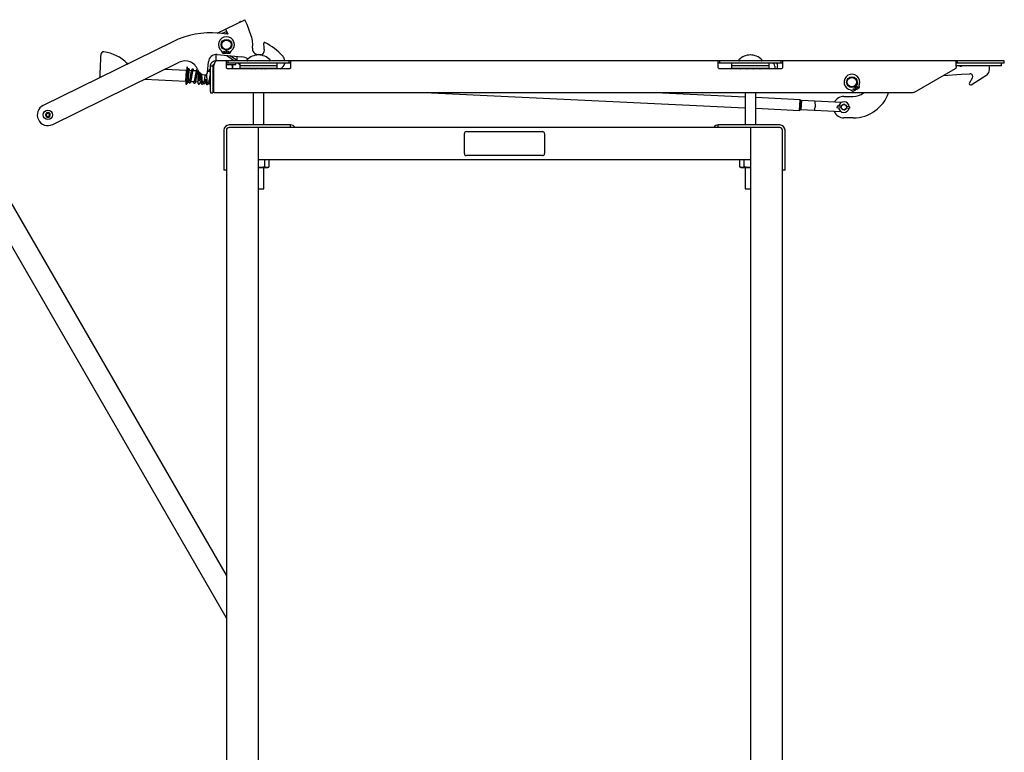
# Model space of a CAD drawing. Header units: inches. Extents: x -63 to 57, y -36 to 76.
# Tile 15 of 22: x -23 to 23, y 8 to 42. Entities that reach past the tile are written whole.
import ezdxf

# ---------------------------------------------------------------- set-up
doc = ezdxf.new("R2010")
doc.units = ezdxf.units.IN
doc.header["$MEASUREMENT"] = 0

msp = doc.modelspace()

# ---------------------------------------------------------------- linework, layer by layer
at = {"color": 7, "linetype": 'Continuous', "lineweight": 25}
for p, q in [((-13.426, 41.291), (-12.143, 41.923)), ((-12.035, 41.703), (-12.143, 41.923)), ((-13.04, 41.481), (-12.932, 41.262)), ((-12.354, 41.837), (-12.404, 41.794)), ((-11.842, 41.164), (-12.035, 41.703)), ((-12.959, 41.248), (-13.372, 41.287)), ((-12.987, 41.374), (-13.197, 41.27)), ((-12.959, 41.316), (-13.029, 41.255)), ((-12.932, 41.262), (-12.959, 41.248)), ((-15.507, 40.893), (-21.566, 37.913)), ((-11.239, 40.521), (-11.25, 40.397)), ((-13.5, 40.289), (-13.5, 40)), ((-13.436, 40.288), (-12.28, 40.181)), ((-13.223, 40.452), (-13.181, 40.367)), ((-13.163, 40.356), (-13.03, 40.356)), ((-12.987, 40.493), (-13.013, 40.493)), ((-13.01, 40.376), (-13.01, 40.482)), ((-12.99, 40.482), (-12.99, 40.376)), ((-12.978, 40.246), (-12.625, 40)), ((-12.97, 40.356), (-12.837, 40.356)), ((-12.488, 40), (-12.821, 40.231)), ((-12.819, 40.367), (-12.777, 40.452)), ((-12.5, 40.008), (-12.5, 40.201)), ((-11.386, 40.284), (-11.521, 40.297)), ((-21.124, 37.016), (-15.205, 39.927)), ((-17.638, 39.846), (-17.637, 39.867)), ((-17.598, 39.865), (-17.637, 39.867)), ((-14.859, 39.7), (-14.871, 39.447)), ((-14.817, 39.698), (-14.859, 39.7)), ((-14.828, 39.46), (-14.817, 39.698)), ((-13.89, 39.452), (-13.844, 39.95)), ((-13.75, 38.56), (-13.75, 39.755)), ((-13.63, 39.755), (-13.75, 39.755)), ((-13.63, 39.755), (-13.63, 38.56)), ((-13.599, 39.755), (-13.599, 38.56)), ((-13.518, 40), (-13.517, 39.974)), ((-13.518, 40), (-13.505, 40)), ((-13.505, 40), (-13.505, 39.985)), ((-13.485, 40), (-13.487, 40)), ((23.375, 40), (-13.485, 40)), ((-10, 39.88), (-13, 39.88)), ((-13, 39.83), (-12.562, 39.83)), ((-13, 39.687), (-13, 39.755)), ((-12.94, 40), (-12.94, 39.88)), ((-10.062, 39.625), (-12.938, 39.625)), ((-12.732, 39.805), (-12.732, 39.625)), ((-12.718, 39.83), (-12.719, 39.83)), ((-12.707, 39.625), (-12.707, 39.805)), ((-12.562, 39.83), (-12.562, 39.88)), ((-12.453, 39.88), (-12.375, 39.826)), ((-12.375, 39.88), (-12.375, 39.642)), ((-10.625, 39.761), (-12.375, 39.761)), ((-10.625, 39.642), (-12.375, 39.642)), ((-12.11, 39.642), (-12.086, 39.625)), ((-11.957, 39.631), (-11.974, 39.642)), ((-11.938, 39.642), (-11.967, 39.625)), ((-11.033, 39.625), (-11.062, 39.642)), ((-11.034, 39.626), (-11.026, 39.625)), ((-10.625, 39.642), (-10.625, 39.88)), ((-10.06, 39.88), (-10.06, 40)), ((-10, 39.755), (-10, 39.687)), ((13, 39.88), (10, 39.88)), ((10, 39.687), (10, 39.755)), ((10.06, 40), (10.06, 39.88)), ((12.938, 39.625), (10.062, 39.625)), ((10.625, 39.88), (10.625, 39.642)), ((12.375, 39.761), (10.625, 39.761)), ((12.375, 39.642), (10.625, 39.642)), ((11.062, 39.642), (11.033, 39.625)), ((11.967, 39.625), (11.938, 39.642)), ((12.375, 39.642), (12.375, 39.88)), ((12.645, 39.755), (12.645, 39.625)), ((12.765, 39.625), (12.765, 39.755)), ((12.94, 39.88), (12.94, 40)), ((13, 39.755), (13, 39.687)), ((19.183, 38.533), (21.094, 39.637)), ((23.375, 39.88), (21.125, 39.88)), ((23.25, 39.76), (21.125, 39.76)), ((21.125, 39.755), (21.125, 39.691)), ((21.185, 39.88), (21.185, 40)), ((21.312, 39.735), (21.312, 39.76)), ((21.372, 39.735), (21.312, 39.735)), ((21.372, 39.735), (21.372, 39.76)), ((23.25, 39.76), (23.25, 39.88)), ((23.375, 39.88), (23.375, 40)), ((-16.809, 39.139), (-14.896, 39.048)), ((-14.873, 39.547), (-15.881, 39.595)), ((-14.885, 39.152), (-14.897, 38.901)), ((-14.896, 39.048), (-14.873, 39.547)), ((-14.869, 39.495), (-14.875, 39.495)), ((-14.871, 39.447), (-14.831, 39.446)), ((-14.855, 38.899), (-14.844, 39.136)), ((-14.831, 39.46), (-14.846, 39.136)), ((-14.812, 39.544), (-14.824, 39.545)), ((-14.639, 39.536), (-14.74, 39.541)), ((-14.733, 39.582), (-14.735, 39.572)), ((-14.413, 39.525), (-14.564, 39.532)), ((-14.313, 39.52), (-14.34, 39.522)), ((-14.149, 39.344), (-14.144, 39.372)), ((-13.774, 39.495), (-13.885, 39.5)), ((-13.624, 39.487), (-13.63, 39.517)), ((-13.599, 39.486), (-13.63, 39.488)), ((20.516, 39.303), (21.369, 39.378)), ((21.376, 39.378), (21.77, 39.388)), ((21.741, 38.958), (21.882, 39.201)), ((21.825, 38.877), (22.514, 39.307)), ((-13, 15.924), (-26.192, 38.773)), ((-14.897, 38.901), (-14.855, 38.899)), ((-14.894, 39.1), (-14.887, 39.099)), ((-14.787, 39.042), (-14.736, 39.04)), ((-14.662, 39.036), (-14.511, 39.029)), ((-14.437, 39.026), (-14.323, 39.02)), ((-14.326, 38.943), (-14.325, 38.939)), ((-14.324, 39.02), (-14.323, 39.013)), ((-14.255, 38.936), (-14.252, 38.945)), ((-14.211, 39.015), (-14.196, 39.014)), ((-14.123, 39.011), (-14.06, 39.008)), ((-13.986, 39.004), (-13.964, 39.003)), ((-13.891, 39), (-13.834, 38.997)), ((-13.761, 38.993), (-13.75, 38.993)), ((-13.63, 38.987), (-13.609, 38.986)), ((16.432, 38.673), (16.378, 38.764)), ((16.395, 38.774), (16.449, 38.684)), ((16.477, 38.677), (16.591, 38.744)), ((16.6, 38.763), (16.594, 38.858)), ((-27.058, 38.273), (-13.085, 14.071)), ((-13.75, 38.5), (-13.63, 38.5)), ((19.058, 38.5), (-13.539, 38.5)), ((-11.75, 38.5), (-11.75, 36.995)), ((-11.25, 36.995), (-11.25, 38.5)), ((-3.417, 38.5), (11.25, 37.8)), ((11.25, 38.301), (7.077, 38.5)), ((11.25, 38.5), (11.25, 36.995)), ((11.75, 36.995), (11.75, 38.5)), ((13.828, 38.178), (11.75, 38.277)), ((15.875, 38.33), (16.312, 38.33)), ((16.21, 38.63), (16.29, 38.579)), ((16.311, 38.578), (16.425, 38.646)), ((11.75, 37.776), (13.804, 37.678)), ((13.804, 37.678), (13.828, 38.178)), ((13.857, 38.147), (13.828, 38.178)), ((13.836, 37.707), (13.857, 38.147)), ((13.84, 37.802), (13.871, 37.8)), ((13.883, 38.05), (13.852, 38.052)), ((13.888, 38.144), (13.867, 37.707)), ((15.765, 38.054), (13.888, 38.144)), ((14.512, 38.114), (14.51, 38.075)), ((15.554, 37.878), (15.551, 37.812)), ((15.551, 37.812), (15.756, 37.803)), ((15.759, 37.869), (15.554, 37.878)), ((15.991, 37.791), (16.133, 37.785)), ((16.136, 37.851), (15.994, 37.857)), ((13.804, 37.678), (13.836, 37.707)), ((15.744, 37.617), (13.867, 37.707)), ((14.493, 37.716), (14.491, 37.677)), ((16.312, 37.33), (15.875, 37.33)), ((-10, 36.995), (-12.875, 36.995)), ((12.875, 36.875), (-12.875, 36.875)), ((-11.5, 5.875), (-11.5, 36.875)), ((-10, 36.875), (-10, 36.995)), ((12.875, 36.995), (10, 36.995)), ((10, 36.875), (10, 36.995)), ((11.5, 36.875), (11.5, 5.875)), ((-13.12, 36.75), (-13.12, 34.875)), ((-13, 36.75), (-13, 5.875)), ((-1.875, 35.656), (-1.875, 36.594)), ((-1.781, 36.688), (1.781, 36.688)), ((1.875, 36.594), (1.875, 35.656)), ((13, 5.875), (13, 36.75)), ((13.12, 34.875), (13.12, 36.75)), ((1.781, 35.562), (-1.781, 35.562)), ((-11.5, 35.375), (11.5, 35.375)), ((-11.469, 35), (-11.5, 35.001)), ((-11.5, 35), (-11.062, 35)), ((-11.25, 34), (-11.25, 35)), ((-11.217, 35.375), (-11.217, 35.039)), ((-11.062, 35), (-11.014, 35.028)), ((-10.996, 35.039), (-10.996, 35.375)), ((10.996, 35.375), (10.996, 35.039)), ((11.014, 35.028), (11.062, 35)), ((11.062, 35), (11.5, 35)), ((11.217, 35.039), (11.217, 35.375)), ((11.25, 35), (11.25, 34)), ((11.5, 35.001), (11.469, 35)), ((-13, 34.875), (-13.12, 34.875)), ((13.12, 34.875), (13, 34.875)), ((-11.5, 34), (-11.25, 34)), ((11.25, 34), (11.5, 34))]:
    msp.add_line(p, q, dxfattribs=at)
at = {"color": 7, "linetype": 'Continuous', "lineweight": 25, "flags": 128}
for points in [[(-13.487, 40), (-13.487, 40), (-13.515, 39.978), (-13.543, 39.924), (-13.571, 39.846), (-13.599, 39.755)], [(-13.085, 14.071), (-13.008, 13.927), (-13, 13.911)]]:
    msp.add_lwpolyline(points, dxfattribs=at)
at = {"color": 7, "linetype": 'Continuous', "lineweight": 25}
for centre, radius in [((-13, 40.75), 0.25), ((-13, 40.75), 0.22), ((-13.1, 40.422), 0.0235), ((-12.9, 40.422), 0.0235), ((16.25, 39), 0.25), ((16.25, 39), 0.22), ((16.331, 38.667), 0.0235), ((16.503, 38.769), 0.0235), ((15.875, 37.83), 0.123), ((-21.345, 37.465), 0.219)]:
    msp.add_circle(centre, radius, dxfattribs=at)
for centre, radius, start, end in [((-12.428, 41.753), 0.112, 40.0448, 48.9197), ((-13.742, 37.304), 4, 84.6901, 116.1901), ((-13, 40.75), 0.37, 308.1391, 231.8609), ((-13, 40.75), 1.23, 352.1901, 19.6901), ((-11.534, 40.549), 0.25, 172.1901, 270.0172), ((-11.215, 40.816), 0.04, 62.4544, 187.9866), ((-13.017, 40.563), 1.78, 359.3178, 7.9866), ((-11.488, 40.545), 0.25, 354.6901, 359.3178), ((-12.642, 38.08), 3.125, 43.2806, 62.4544), ((-18.753, 40.291), 0.125, 83.0832, 177.2689), ((-18.959, 38.591), 1.838, 43.98, 83.0832), ((-13.47, 39.915), 0.375, 84.6901, 174.6901), ((-13.241, 40.443), 0.02, 26.5651, 51.8609), ((-13.163, 40.376), 0.02, 206.5651, 270), ((-13.03, 40.376), 0.02, 270, 0), ((-13.03, 40.482), 0.02, 0, 83.6206), ((-12.97, 40.482), 0.02, 96.3794, 180), ((-12.97, 40.376), 0.02, 180, 270), ((-12.837, 40.376), 0.02, 270, 333.4349), ((-12.759, 40.443), 0.02, 128.1391, 153.4349), ((-12.337, 39.559), 0.625, 57.1838, 84.6901), ((-11.5, 39.509), 0.761, 44.8855, 135.1145), ((-11.488, 40.545), 0.25, 259.363, 262.1901), ((-11.375, 40.409), 0.125, 264.6901, 354.6901), ((-10.64, 39.966), 0.375, 5.2472, 43.2806), ((11.5, 39.509), 0.761, 44.8855, 135.1145), ((-14.93, 39.366), 0.625, 20.2299, 116.1901), ((-12.02, 40.027), 0.027, 135.1145, 270), ((-10.98, 40.027), 0.027, 270, 44.8855), ((-10.64, 39.966), 0.375, 294.6946, 346.7884), ((10.98, 40.027), 0.027, 135.1145, 270), ((12.02, 40.027), 0.027, 270, 44.8855), ((12.52, 39.755), 0.125, 360, 90), ((22.315, 39.625), 0.375, 301.9688, 21.1002), ((-13.991, 39.712), 0.375, 200.2299, 264.6901), ((-14.014, 39.463), 0.125, 264.6901, 354.6901), ((16.25, 39), 0.37, 338.8066, 262.5283), ((21.38, 39.253), 0.125, 91.5, 95), ((21.773, 39.263), 0.125, 330, 91.5), ((16.361, 38.754), 0.02, 30.6674, 114.288), ((16.413, 38.785), 0.02, 127.0468, 210.6674), ((16.466, 38.694), 0.02, 210.6674, 300.6674), ((16.581, 38.761), 0.02, 300.6674, 4.1024), ((16.614, 38.859), 0.02, 158.8066, 184.1024), ((21.793, 38.928), 0.06, 150, 301.9688), ((15.875, 37.83), 0.5, 90, 151.3244), ((16.199, 38.613), 0.02, 57.2325, 82.5283), ((16.301, 38.596), 0.02, 237.2325, 300.6674), ((16.312, 39.08), 0.75, 270, 309.3458), ((16.312, 39.08), 1.75, 270, 340.6445), ((16.415, 38.663), 0.02, 300.6674, 30.6674), ((-21.345, 37.465), 0.5, 116.1901, 296.1901), ((15.875, 37.83), 0.25, 184.8457, 349.692), ((15.875, 37.83), 0.25, 4.8457, 169.692), ((15.875, 37.83), 0.125, 192.5593, 341.9785), ((15.875, 37.83), 0.125, 12.5593, 161.9785), ((16.134, 37.795), 0.01, 267.2689, 305.0686), ((16.136, 37.841), 0.01, 49.4692, 87.2689), ((16.117, 37.818), 0.0391, 305.0686, 49.4692), ((-21.345, 37.465), 0.0902, 141.8054, 201.8054), ((-21.345, 37.465), 0.0902, 201.8054, 141.8054), ((-21.345, 37.465), 0.0781, 171.8054, 111.8054), ((-21.345, 37.465), 0.0781, 111.8054, 171.8054), ((15.875, 37.83), 0.5, 203.2134, 270), ((-12.875, 36.75), 0.245, 90, 180), ((-12.875, 36.75), 0.125, 90, 180), ((-10, 36.75), 0.245, 30.6774, 90), ((10, 36.75), 0.245, 90, 149.3226), ((12.875, 36.75), 0.245, 360, 90), ((12.875, 36.75), 0.125, 0, 90), ((-1.781, 36.594), 0.0938, 90, 180), ((1.781, 36.594), 0.0938, 0, 90), ((-1.781, 35.656), 0.0938, 180, 270), ((1.781, 35.656), 0.0938, 270, 360)]:
    msp.add_arc(centre, radius, start, end, dxfattribs=at)
for points, knots in [([(-18.877, 40.296), (-18.877, 40.296), (-18.877, 40.297), (-18.878, 40.286), (-18.88, 40.252), (-18.883, 40.179), (-18.888, 40.078), (-18.893, 39.961), (-18.898, 39.871), (-18.9, 39.827)], [0, 0, 0, 0, 0.040948, 0.129705, 0.310777, 0.491848, 0.669157, 0.839389, 1, 1, 1, 1]), ([(-18.9, 39.827), (-18.902, 39.781), (-18.907, 39.687), (-18.913, 39.558), (-18.918, 39.452), (-18.923, 39.342), (-18.927, 39.263), (-18.929, 39.21)], [0, 0, 0, 0, 0.233076, 0.480112, 0.608947, 0.73775, 1, 1, 1, 1]), ([(-14.73, 39.583), (-14.73, 39.587), (-14.731, 39.597), (-14.738, 39.609), (-14.747, 39.617), (-14.756, 39.621), (-14.765, 39.622), (-14.775, 39.622), (-14.783, 39.619), (-14.792, 39.614), (-14.799, 39.605), (-14.804, 39.595), (-14.804, 39.589), (-14.805, 39.586)], [0, 0, 0, 0, 0.119873, 0.259327, 0.335781, 0.414532, 0.493402, 0.570112, 0.642746, 0.71005, 0.826665, 0.921828, 1, 1, 1, 1]), ([(-14.534, 39.564), (-14.536, 39.57), (-14.538, 39.583), (-14.549, 39.601), (-14.567, 39.613), (-14.588, 39.614), (-14.606, 39.606), (-14.618, 39.593), (-14.621, 39.584), (-14.622, 39.58)], [0, 0, 0, 0, 0.146883, 0.301345, 0.461123, 0.617834, 0.762057, 0.889496, 1, 1, 1, 1]), ([(-14.352, 39.601), (-14.358, 39.601), (-14.372, 39.601), (-14.393, 39.582), (-14.404, 39.557), (-14.415, 39.52), (-14.428, 39.464), (-14.442, 39.387), (-14.458, 39.298), (-14.473, 39.211), (-14.486, 39.136), (-14.498, 39.075), (-14.507, 39.04), (-14.512, 39.022), (-14.516, 39.015), (-14.514, 39.016), (-14.514, 39.016)], [0, 0, 0, 0, 0.036227, 0.080205, 0.15573, 0.233875, 0.326736, 0.434299, 0.542783, 0.643966, 0.737911, 0.825668, 0.909504, 0.949935, 0.989942, 1, 1, 1, 1]), ([(-13.75, 39.6), (-13.753, 39.602), (-13.763, 39.607), (-13.78, 39.6), (-13.796, 39.585), (-13.807, 39.563), (-13.816, 39.535), (-13.822, 39.507), (-13.824, 39.497)], [0, 0, 0, 0, 0.069379, 0.215554, 0.357779, 0.568318, 0.84613, 1, 1, 1, 1]), ([(-13.63, 39.755), (-13.628, 39.772), (-13.624, 39.806), (-13.598, 39.845), (-13.574, 39.857), (-13.565, 39.862)], [0, 0, 0, 0, 0.392546, 0.771857, 1, 1, 1, 1]), ([(-13, 39.812), (-12.996, 39.813), (-12.981, 39.818), (-12.953, 39.823), (-12.916, 39.829), (-12.891, 39.83), (-12.878, 39.83)], [0, 0, 0, 0, 0.092845, 0.391836, 0.694945, 1, 1, 1, 1]), ([(-12.878, 39.83), (-12.854, 39.829), (-12.804, 39.826), (-12.756, 39.812), (-12.732, 39.805)], [0, 0, 0, 0, 0.494511, 1, 1, 1, 1]), ([(-12.732, 39.805), (-12.731, 39.808), (-12.729, 39.816), (-12.726, 39.824), (-12.723, 39.829), (-12.721, 39.83), (-12.72, 39.83)], [0, 0, 0, 0, 0.247269, 0.495363, 0.746874, 1, 1, 1, 1]), ([(-12.718, 39.829), (-12.717, 39.829), (-12.716, 39.828), (-12.713, 39.824), (-12.71, 39.816), (-12.708, 39.809), (-12.707, 39.805)], [0, 0, 0, 0, 0.134957, 0.419783, 0.709313, 1, 1, 1, 1]), ([(-11.959, 39.625), (-11.954, 39.627), (-11.938, 39.634), (-11.911, 39.64), (-11.89, 39.641), (-11.879, 39.642)], [0, 0, 0, 0, 0.19983, 0.598635, 1, 1, 1, 1]), ([(-11.879, 39.642), (-11.868, 39.641), (-11.847, 39.64), (-11.82, 39.634), (-11.804, 39.627), (-11.799, 39.625)], [0, 0, 0, 0, 0.391045, 0.784645, 1, 1, 1, 1]), ([(-11.661, 39.625), (-11.65, 39.627), (-11.618, 39.634), (-11.565, 39.64), (-11.522, 39.641), (-11.5, 39.642)], [0, 0, 0, 0, 0.19983, 0.598635, 1, 1, 1, 1]), ([(-11.5, 39.642), (-11.479, 39.641), (-11.437, 39.64), (-11.383, 39.634), (-11.351, 39.627), (-11.34, 39.625)], [0, 0, 0, 0, 0.391045, 0.784645, 1, 1, 1, 1]), ([(-11.201, 39.625), (-11.196, 39.627), (-11.18, 39.634), (-11.153, 39.64), (-11.132, 39.641), (-11.121, 39.642)], [0, 0, 0, 0, 0.19983, 0.598635, 1, 1, 1, 1]), ([(-11.121, 39.642), (-11.111, 39.641), (-11.089, 39.64), (-11.063, 39.634), (-11.047, 39.627), (-11.041, 39.625)], [0, 0, 0, 0, 0.391045, 0.784645, 1, 1, 1, 1]), ([(11.043, 39.625), (11.048, 39.627), (11.073, 39.64), (11.099, 39.641), (11.121, 39.642)], [0, 0, 0, 0, 0.178539, 1, 1, 1, 1]), ([(11.121, 39.642), (11.132, 39.641), (11.153, 39.64), (11.18, 39.634), (11.196, 39.627), (11.201, 39.625)], [0, 0, 0, 0, 0.391045, 0.784645, 1, 1, 1, 1]), ([(11.339, 39.625), (11.35, 39.627), (11.382, 39.634), (11.435, 39.64), (11.478, 39.641), (11.5, 39.642)], [0, 0, 0, 0, 0.19983, 0.598635, 1, 1, 1, 1]), ([(11.5, 39.642), (11.542, 39.641), (11.595, 39.64), (11.646, 39.627), (11.656, 39.625)], [0, 0, 0, 0, 0.808003, 1, 1, 1, 1]), ([(11.799, 39.625), (11.804, 39.627), (11.82, 39.634), (11.847, 39.64), (11.868, 39.641), (11.879, 39.642)], [0, 0, 0, 0, 0.19983, 0.598635, 1, 1, 1, 1]), ([(11.879, 39.642), (11.9, 39.641), (11.926, 39.64), (11.952, 39.627), (11.957, 39.625)], [0, 0, 0, 0, 0.808003, 1, 1, 1, 1]), ([(12.725, 39.88), (12.733, 39.87), (12.76, 39.834), (12.763, 39.788), (12.765, 39.755)], [0, 0, 0, 0, 0.28216, 1, 1, 1, 1]), ([(-14.837, 39.284), (-14.837, 39.284), (-14.837, 39.284), (-14.837, 39.284), (-14.837, 39.282), (-14.838, 39.262), (-14.84, 39.22), (-14.842, 39.164), (-14.844, 39.131), (-14.845, 39.116)], [0, 0, 0, 0, 0.00313, 0.006603, 0.015567, 0.044655, 0.352774, 0.703139, 1, 1, 1, 1]), ([(-14.803, 39.59), (-14.805, 39.587), (-14.808, 39.58), (-14.815, 39.523), (-14.823, 39.436), (-14.831, 39.345), (-14.836, 39.29), (-14.838, 39.273)], [0, 0, 0, 0, 0.212567, 0.432058, 0.658417, 0.891618, 1, 1, 1, 1]), ([(-14.796, 38.996), (-14.795, 39), (-14.791, 39.007), (-14.784, 39.064), (-14.776, 39.151), (-14.766, 39.262), (-14.758, 39.36), (-14.751, 39.433), (-14.746, 39.483), (-14.742, 39.525), (-14.738, 39.557), (-14.734, 39.578), (-14.732, 39.58), (-14.732, 39.582)], [0, 0, 0, 0, 0.112119, 0.227888, 0.347278, 0.470277, 0.59685, 0.661808, 0.727666, 0.794417, 0.862059, 0.930587, 1, 1, 1, 1]), ([(-14.775, 39.042), (-14.774, 39.033), (-14.771, 39.017), (-14.766, 38.997), (-14.757, 38.978), (-14.741, 38.963), (-14.719, 38.957), (-14.701, 38.963), (-14.685, 38.976), (-14.674, 38.997), (-14.663, 39.03), (-14.652, 39.077), (-14.641, 39.134), (-14.63, 39.192), (-14.619, 39.258), (-14.608, 39.32), (-14.598, 39.38), (-14.588, 39.432), (-14.578, 39.483), (-14.567, 39.527), (-14.556, 39.56), (-14.55, 39.564), (-14.546, 39.566)], [0, 0, 0, 0, 0.038261, 0.073821, 0.110865, 0.141598, 0.173895, 0.202344, 0.226491, 0.277608, 0.338531, 0.40521, 0.466522, 0.522219, 0.573843, 0.643258, 0.687526, 0.73801, 0.794626, 0.857255, 0.92576, 1, 1, 1, 1]), ([(-14.622, 39.58), (-14.623, 39.579), (-14.628, 39.575), (-14.636, 39.547), (-14.647, 39.504), (-14.66, 39.44), (-14.674, 39.361), (-14.688, 39.28), (-14.699, 39.215), (-14.709, 39.158), (-14.72, 39.104), (-14.73, 39.058), (-14.74, 39.029), (-14.74, 39.026), (-14.74, 39.025)], [0, 0, 0, 0, 0.03184, 0.130889, 0.220874, 0.301934, 0.437193, 0.538288, 0.611104, 0.686517, 0.769087, 0.858502, 0.943521, 1, 1, 1, 1]), ([(-14.727, 39.54), (-14.727, 39.549), (-14.728, 39.581), (-14.73, 39.584), (-14.731, 39.587)], [0, 0, 0, 0, 0.270604, 1, 1, 1, 1]), ([(-14.55, 39.031), (-14.548, 39.019), (-14.543, 38.995), (-14.535, 38.973), (-14.521, 38.956), (-14.503, 38.947), (-14.478, 38.95), (-14.456, 38.969), (-14.445, 38.996), (-14.434, 39.035), (-14.422, 39.088), (-14.409, 39.155), (-14.395, 39.236), (-14.38, 39.326), (-14.365, 39.412), (-14.351, 39.479), (-14.342, 39.519), (-14.333, 39.537), (-14.335, 39.536), (-14.336, 39.535)], [0, 0, 0, 0, 0.057929, 0.120422, 0.148533, 0.181246, 0.219026, 0.255587, 0.322175, 0.388219, 0.457279, 0.530372, 0.609355, 0.694291, 0.784378, 0.866584, 0.935967, 0.994701, 1, 1, 1, 1]), ([(-14.526, 39.53), (-14.528, 39.545), (-14.534, 39.576), (-14.541, 39.582), (-14.545, 39.585)], [0, 0, 0, 0, 0.452615, 1, 1, 1, 1]), ([(-14.326, 38.943), (-14.326, 38.942), (-14.326, 38.938), (-14.326, 38.952), (-14.324, 38.998), (-14.319, 39.092), (-14.314, 39.21), (-14.308, 39.335), (-14.302, 39.443), (-14.3, 39.493), (-14.299, 39.513)], [0, 0, 0, 0, 0.03653, 0.115578, 0.271926, 0.428327, 0.584629, 0.741655, 0.897939, 1, 1, 1, 1]), ([(-14.258, 39.058), (-14.258, 39.076), (-14.258, 39.11), (-14.258, 39.165), (-14.257, 39.231), (-14.256, 39.311), (-14.255, 39.393), (-14.255, 39.436), (-14.255, 39.451)], [0, 0, 0, 0, 0.161413, 0.302837, 0.41996, 0.638477, 0.865901, 1, 1, 1, 1]), ([(-14.213, 39.396), (-14.214, 39.392), (-14.218, 39.369), (-14.227, 39.318), (-14.238, 39.255), (-14.248, 39.194), (-14.254, 39.16), (-14.258, 39.142)], [0, 0, 0, 0, 0.052671, 0.29857, 0.584692, 0.776669, 1, 1, 1, 1]), ([(-14.228, 39.43), (-14.227, 39.417), (-14.224, 39.386), (-14.22, 39.326), (-14.215, 39.256), (-14.211, 39.185), (-14.206, 39.116), (-14.2, 39.054), (-14.195, 39.004), (-14.188, 38.965), (-14.183, 38.941), (-14.17, 38.912), (-14.142, 38.899), (-14.12, 38.904), (-14.102, 38.918), (-14.093, 38.935), (-14.088, 38.952), (-14.085, 38.96)], [0, 0, 0, 0, 0.049702, 0.128383, 0.207175, 0.287389, 0.36907, 0.452127, 0.531218, 0.603749, 0.669875, 0.733313, 0.794224, 0.841571, 0.884069, 0.946852, 1, 1, 1, 1]), ([(-14.117, 38.969), (-14.117, 38.969), (-14.115, 38.97), (-14.121, 38.993), (-14.126, 39.037), (-14.132, 39.096), (-14.137, 39.162), (-14.142, 39.231), (-14.146, 39.3), (-14.149, 39.349), (-14.151, 39.373), (-14.151, 39.376)], [0, 0, 0, 0, 0.048613, 0.177793, 0.325182, 0.466454, 0.600989, 0.72938, 0.856756, 0.983851, 1, 1, 1, 1]), ([(-13.996, 39.342), (-13.996, 39.339), (-13.999, 39.32), (-14.007, 39.274), (-14.018, 39.21), (-14.03, 39.141), (-14.042, 39.079), (-14.054, 39.026), (-14.062, 38.999), (-14.066, 38.992), (-14.065, 38.992), (-14.065, 38.992)], [0, 0, 0, 0, 0.019502, 0.128916, 0.291431, 0.431351, 0.587089, 0.75793, 0.919541, 0.987632, 1, 1, 1, 1]), ([(-13.991, 39.343), (-13.99, 39.34), (-13.989, 39.328), (-13.989, 39.314), (-13.988, 39.302)], [0, 0, 0, 0, 0.17798, 1, 1, 1, 1]), ([(-13.977, 39.137), (-13.976, 39.134), (-13.974, 39.107), (-13.971, 39.062), (-13.965, 39.007), (-13.959, 38.965), (-13.953, 38.936), (-13.945, 38.911), (-13.918, 38.889), (-13.896, 38.89), (-13.875, 38.902), (-13.865, 38.917), (-13.859, 38.933), (-13.856, 38.941)], [0, 0, 0, 0, 0.017687, 0.144995, 0.269856, 0.384638, 0.489455, 0.587151, 0.684397, 0.763873, 0.826521, 0.912713, 1, 1, 1, 1]), ([(-13.885, 38.957), (-13.885, 38.959), (-13.885, 38.963), (-13.892, 38.995), (-13.897, 39.045), (-13.902, 39.108), (-13.907, 39.175), (-13.912, 39.246), (-13.916, 39.317), (-13.92, 39.361), (-13.921, 39.384)], [0, 0, 0, 0, 0.089056, 0.224454, 0.364072, 0.497603, 0.624479, 0.748149, 0.874004, 1, 1, 1, 1]), ([(-13.919, 39.358), (-13.918, 39.364), (-13.916, 39.378), (-13.914, 39.389), (-13.913, 39.394)], [0, 0, 0, 0, 0.496363, 1, 1, 1, 1]), ([(-13.884, 39.511), (-13.883, 39.514), (-13.878, 39.532), (-13.874, 39.533), (-13.87, 39.533)], [0, 0, 0, 0, 0.184786, 1, 1, 1, 1]), ([(-13.858, 39.532), (-13.859, 39.538), (-13.862, 39.55), (-13.869, 39.565), (-13.877, 39.57), (-13.879, 39.571)], [0, 0, 0, 0, 0.419065, 0.859753, 1, 1, 1, 1]), ([(-13.849, 39.498), (-13.852, 39.512), (-13.858, 39.544), (-13.865, 39.55), (-13.869, 39.553)], [0, 0, 0, 0, 0.452633, 1, 1, 1, 1]), ([(-13.762, 39.374), (-13.764, 39.367), (-13.77, 39.334), (-13.782, 39.265), (-13.796, 39.179), (-13.81, 39.103), (-13.822, 39.043), (-13.831, 39.008), (-13.836, 38.99), (-13.84, 38.983), (-13.838, 38.984), (-13.838, 38.984)], [0, 0, 0, 0, 0.047671, 0.230301, 0.400638, 0.558791, 0.706526, 0.847661, 0.915725, 0.983074, 1, 1, 1, 1]), ([(-13.779, 39.537), (-13.78, 39.536), (-13.782, 39.536), (-13.776, 39.515), (-13.771, 39.472), (-13.765, 39.414), (-13.761, 39.362), (-13.759, 39.329), (-13.758, 39.321)], [0, 0, 0, 0, 0.064386, 0.262065, 0.492779, 0.714274, 0.925365, 1, 1, 1, 1]), ([(-14.852, 38.971), (-14.852, 38.971), (-14.849, 38.968), (-14.843, 38.966), (-14.834, 38.964), (-14.825, 38.965), (-14.816, 38.968), (-14.808, 38.973), (-14.8, 38.981), (-14.796, 38.991), (-14.795, 38.998), (-14.794, 39)], [0, 0, 0, 0, 0.004045, 0.12226, 0.240633, 0.355745, 0.464722, 0.565679, 0.740527, 0.883076, 1, 1, 1, 1]), ([(-14.327, 38.947), (-14.327, 38.943), (-14.327, 38.939), (-14.325, 38.935), (-14.325, 38.935)], [0, 0, 0, 0, 0.882445, 1, 1, 1, 1]), ([(-14.325, 38.935), (-14.324, 38.932), (-14.321, 38.926), (-14.316, 38.919), (-14.307, 38.913), (-14.297, 38.909), (-14.286, 38.908), (-14.275, 38.911), (-14.264, 38.918), (-14.255, 38.93), (-14.253, 38.939), (-14.253, 38.944)], [0, 0, 0, 0, 0.082904, 0.171039, 0.249902, 0.381397, 0.490253, 0.606476, 0.733934, 0.867884, 1, 1, 1, 1]), ([(-14.255, 38.942), (-14.251, 38.943), (-14.242, 38.946), (-14.23, 38.961), (-14.226, 38.974), (-14.223, 38.982)], [0, 0, 0, 0, 0.208378, 0.507854, 1, 1, 1, 1]), ([(-14.222, 38.98), (-14.218, 38.991), (-14.212, 39.01), (-14.204, 39.045), (-14.201, 39.06)], [0, 0, 0, 0, 0.580103, 1, 1, 1, 1]), ([(-14.099, 39.01), (-14.097, 38.998), (-14.093, 38.975), (-14.084, 38.95), (-14.064, 38.93), (-14.04, 38.925), (-14.01, 38.937), (-13.996, 38.968), (-13.983, 39.01), (-13.975, 39.049), (-13.971, 39.068)], [0, 0, 0, 0, 0.120811, 0.254155, 0.331799, 0.41392, 0.484867, 0.680692, 0.84444, 1, 1, 1, 1]), ([(-13.86, 38.95), (-13.859, 38.945), (-13.856, 38.936), (-13.844, 38.924), (-13.827, 38.915), (-13.802, 38.918), (-13.78, 38.937), (-13.768, 38.964), (-13.759, 38.997), (-13.752, 39.026), (-13.75, 39.038)], [0, 0, 0, 0, 0.087686, 0.169867, 0.265504, 0.375958, 0.482849, 0.677524, 0.87061, 1, 1, 1, 1]), ([(-13.63, 38.917), (-13.628, 38.92), (-13.626, 38.924), (-13.625, 38.93), (-13.624, 38.932)], [0, 0, 0, 0, 0.707907, 1, 1, 1, 1]), ([(-13.63, 38.928), (-13.628, 38.925), (-13.623, 38.916), (-13.611, 38.907), (-13.601, 38.907), (-13.599, 38.907)], [0, 0, 0, 0, 0.279153, 0.810865, 1, 1, 1, 1]), ([(-13.599, 39.026), (-13.601, 39.015), (-13.608, 38.987), (-13.618, 38.959), (-13.624, 38.955), (-13.628, 38.953)], [0, 0, 0, 0, 0.232573, 0.600869, 1, 1, 1, 1]), ([(16.508, 39), (16.504, 38.966), (16.496, 38.899), (16.442, 38.817), (16.389, 38.787), (16.366, 38.773)], [0, 0, 0, 0, 0.357815, 0.715629, 1, 1, 1, 1]), ([(14.51, 38.075), (14.511, 38.061), (14.513, 38.033), (14.528, 37.974), (14.536, 37.905), (14.526, 37.832), (14.506, 37.772), (14.495, 37.734), (14.493, 37.719), (14.493, 37.716)], [0, 0, 0, 0, 0.151426, 0.301832, 0.481969, 0.637704, 0.814619, 0.965594, 1, 1, 1, 1]), ([(-21.329, 37.573), (-21.317, 37.57), (-21.293, 37.564), (-21.264, 37.541), (-21.243, 37.51), (-21.234, 37.474), (-21.237, 37.436), (-21.253, 37.402), (-21.279, 37.375), (-21.312, 37.358), (-21.341, 37.355), (-21.369, 37.357), (-21.397, 37.366), (-21.426, 37.389), (-21.447, 37.42), (-21.456, 37.456), (-21.453, 37.493), (-21.437, 37.527), (-21.411, 37.554), (-21.378, 37.571), (-21.349, 37.575), (-21.333, 37.573), (-21.329, 37.573)], [0, 0, 0, 0, 0.053686, 0.107372, 0.161059, 0.214745, 0.268431, 0.322117, 0.375804, 0.42949, 0.483176, 0.5, 0.553686, 0.607372, 0.661059, 0.714745, 0.768431, 0.822117, 0.875804, 0.92949, 0.983176, 1, 1, 1, 1]), ([(-21.416, 37.521), (-21.417, 37.514), (-21.419, 37.502), (-21.421, 37.484), (-21.424, 37.467), (-21.426, 37.454), (-21.427, 37.442), (-21.428, 37.435), (-21.429, 37.431)], [0, 0, 0, 0, 0.216135, 0.43966, 0.593275, 0.752023, 0.875444, 1, 1, 1, 1]), ([(-21.429, 37.431), (-21.419, 37.423), (-21.401, 37.41), (-21.376, 37.39), (-21.363, 37.38), (-21.358, 37.376)], [0, 0, 0, 0, 0.439139, 0.751385, 1, 1, 1, 1]), ([(-21.332, 37.554), (-21.344, 37.549), (-21.365, 37.541), (-21.394, 37.529), (-21.409, 37.523), (-21.416, 37.521)], [0, 0, 0, 0, 0.439139, 0.751385, 1, 1, 1, 1]), ([(-21.358, 37.376), (-21.346, 37.38), (-21.325, 37.389), (-21.296, 37.4), (-21.281, 37.406), (-21.274, 37.409)], [0, 0, 0, 0, 0.439139, 0.751385, 1, 1, 1, 1]), ([(-21.261, 37.498), (-21.271, 37.506), (-21.289, 37.52), (-21.314, 37.54), (-21.327, 37.55), (-21.332, 37.554)], [0, 0, 0, 0, 0.439139, 0.751385, 1, 1, 1, 1]), ([(-21.274, 37.409), (-21.272, 37.422), (-21.27, 37.436), (-21.267, 37.461), (-21.264, 37.479), (-21.262, 37.493), (-21.261, 37.498)], [0, 0, 0, 0, 0.438932, 0.499325, 0.802051, 1, 1, 1, 1]), ([(-11.217, 35.039), (-11.258, 35.028), (-11.34, 35.006), (-11.426, 35.002), (-11.469, 35)], [0, 0, 0, 0, 0.495458, 1, 1, 1, 1]), ([(-11.106, 35), (-11.116, 35.001), (-11.134, 35.002), (-11.162, 35.01), (-11.189, 35.022), (-11.208, 35.033), (-11.217, 35.039)], [0, 0, 0, 0, 0.246491, 0.494593, 0.746793, 1, 1, 1, 1]), ([(-10.996, 35.039), (-11.005, 35.033), (-11.023, 35.022), (-11.05, 35.01), (-11.078, 35.002), (-11.097, 35.001), (-11.106, 35)], [0, 0, 0, 0, 0.247269, 0.495363, 0.746874, 1, 1, 1, 1]), ([(11.106, 35), (11.097, 35.001), (11.079, 35.002), (11.051, 35.01), (11.023, 35.022), (11.005, 35.033), (10.996, 35.039)], [0, 0, 0, 0, 0.246491, 0.494593, 0.746793, 1, 1, 1, 1]), ([(11.217, 35.039), (11.208, 35.033), (11.19, 35.022), (11.163, 35.01), (11.135, 35.002), (11.116, 35.001), (11.106, 35)], [0, 0, 0, 0, 0.247269, 0.495363, 0.746874, 1, 1, 1, 1]), ([(11.469, 35), (11.448, 35.001), (11.405, 35.002), (11.342, 35.01), (11.279, 35.022), (11.238, 35.033), (11.217, 35.039)], [0, 0, 0, 0, 0.246491, 0.494593, 0.746793, 1, 1, 1, 1])]:
    msp.add_open_spline(points, degree=3, knots=knots, dxfattribs=at)
for points in [[(-13.75, 39.755), (-13.747, 39.786), (-13.74, 39.848), (-13.687, 39.927), (-13.61, 39.984), (-13.549, 39.995), (-13.518, 40)], [(-13.505, 40), (-13.502, 40), (-13.497, 40), (-13.491, 40), (-13.486, 40), (-13.485, 40), (-13.485, 40)], [(-13, 39.755), (-13, 39.787), (-13, 39.851), (-13, 39.932), (-13, 39.989), (-13, 39.996), (-13, 40)], [(-12.938, 39.625), (-12.946, 39.626), (-12.962, 39.628), (-12.983, 39.642), (-12.997, 39.663), (-12.999, 39.679), (-13, 39.687)], [(-10, 39.687), (-10.001, 39.679), (-10.003, 39.663), (-10.017, 39.642), (-10.038, 39.628), (-10.054, 39.626), (-10.062, 39.625)], [(-10, 40), (-10, 39.996), (-10, 39.989), (-10, 39.932), (-10, 39.851), (-10, 39.787), (-10, 39.755)], [(10, 39.755), (10, 39.787), (10, 39.851), (10, 39.932), (10, 39.989), (10, 39.996), (10, 40)], [(10.062, 39.625), (10.054, 39.626), (10.038, 39.628), (10.017, 39.642), (10.003, 39.663), (10.001, 39.679), (10, 39.687)], [(13, 39.687), (12.999, 39.679), (12.997, 39.663), (12.983, 39.642), (12.962, 39.628), (12.946, 39.626), (12.938, 39.625)], [(13, 40), (13, 39.996), (13, 39.989), (13, 39.932), (13, 39.851), (13, 39.787), (13, 39.755)], [(21.094, 39.637), (21.098, 39.64), (21.107, 39.646), (21.117, 39.659), (21.124, 39.674), (21.125, 39.685), (21.125, 39.691)], [(21.125, 39.755), (21.125, 39.787), (21.125, 39.851), (21.125, 39.932), (21.125, 39.989), (21.125, 39.996), (21.125, 40)], [(-13.75, 38.56), (-13.75, 38.552), (-13.75, 38.536), (-13.75, 38.517), (-13.75, 38.503), (-13.75, 38.501), (-13.75, 38.5)], [(-13.63, 38.56), (-13.63, 38.552), (-13.63, 38.536), (-13.63, 38.517), (-13.63, 38.503), (-13.63, 38.501), (-13.63, 38.5)], [(-13.539, 38.5), (-13.547, 38.501), (-13.562, 38.503), (-13.582, 38.517), (-13.596, 38.536), (-13.598, 38.552), (-13.599, 38.56)], [(19.183, 38.533), (19.163, 38.524), (19.124, 38.504), (19.08, 38.501), (19.058, 38.5)]]:
    msp.add_open_spline(points, degree=3, dxfattribs=at)

doc.saveas('drawing.dxf')
